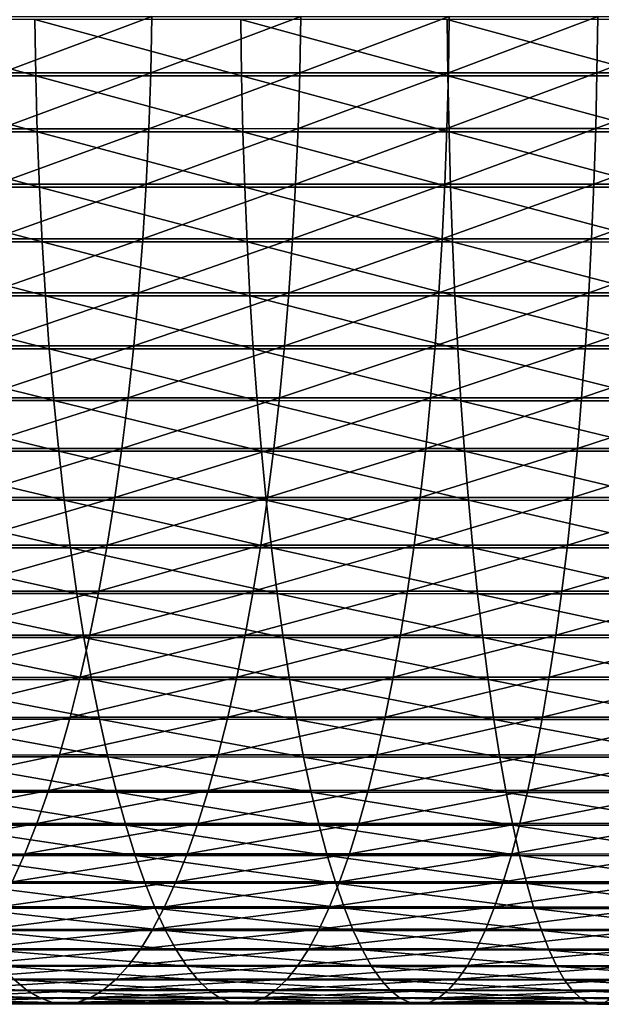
# Model space of a CAD drawing. Header units: metres. Extents: x -24 to 236, y -24 to 24.
# Tile 157 of 256: x 117.34 to 122.37, y -8.99 to -0.49. Entities that reach past the tile are written whole.
import ezdxf

# ---------------------------------------------------------------- set-up
doc = ezdxf.new("R2010")
doc.units = ezdxf.units.M
doc.layers.add('solid_10392024', color=7, linetype='CONTINUOUS')

msp = doc.modelspace()

# ---------------------------------------------------------------- linework, layer by layer
at = {"layer": 'solid_10392024'}
for points in [[(117.482147, -0.972536, 384.671295), (117.474258, -0.48674, 384.710083), (115.6996, -0.486745, 384.322876)], [(115.70858, -0.972547, 384.284332), (117.482147, -0.972536, 384.671295), (115.6996, -0.486745, 384.322876)], [(118.485222, -0.459554, 366.505859), (118.475563, -0.945518, 366.542725), (117.185913, -0.945672, 366.184906)], [(117.196587, -0.459629, 366.148315), (118.485222, -0.459554, 366.505859), (117.185913, -0.945672, 366.184906)], [(119.260689, -0.972602, 385.007751), (119.253891, -0.486773, 385.046753), (117.474258, -0.48674, 384.710083)], [(117.482147, -0.972536, 384.671295), (119.260689, -0.972602, 385.007751), (117.474258, -0.48674, 384.710083)], [(119.771423, -0.459512, 366.824646), (119.762787, -0.945432, 366.861786), (118.475563, -0.945518, 366.542725)], [(118.485222, -0.459554, 366.505859), (119.771423, -0.459512, 366.824646), (118.475563, -0.945518, 366.542725)], [(121.043549, -0.972735, 385.293396), (121.037865, -0.486839, 385.332581), (119.253891, -0.486773, 385.046753)], [(119.260689, -0.972602, 385.007751), (121.043549, -0.972735, 385.293396), (119.253891, -0.486773, 385.046753)], [(121.055412, -0.459507, 367.10498), (121.047813, -0.945421, 367.142334), (119.762787, -0.945432, 366.861786)], [(119.771423, -0.459512, 366.824646), (121.055412, -0.459507, 367.10498), (119.762787, -0.945432, 366.861786)], [(122.830086, -0.97292, 385.527863), (122.825523, -0.486932, 385.5672), (121.037865, -0.486839, 385.332581)], [(121.043549, -0.972735, 385.293396), (122.830086, -0.97292, 385.527863), (121.037865, -0.486839, 385.332581)], [(121.055412, -0.459507, 367.10498), (122.337402, -0.459538, 367.347107), (121.047813, -0.945421, 367.142334)], [(122.337402, -0.459538, 367.347107), (122.330856, -0.945485, 367.384674), (121.047813, -0.945421, 367.142334)], [(122.337402, -0.459538, 367.347107), (123.617622, -0.459601, 367.55127), (122.330856, -0.945485, 367.384674)], [(123.617622, -0.459601, 367.55127), (123.612152, -0.945614, 367.588989), (122.330856, -0.945485, 367.384674)], [(117.495277, -1.455474, 384.60672), (117.482147, -0.972536, 384.671295), (115.70858, -0.972547, 384.284332)], [(115.723503, -1.455491, 384.220154), (117.495277, -1.455474, 384.60672), (115.70858, -0.972547, 384.284332)], [(118.475563, -0.945518, 366.542725), (118.459229, -1.428703, 366.605042), (117.167885, -1.428936, 366.246765)], [(117.185913, -0.945672, 366.184906), (118.475563, -0.945518, 366.542725), (117.167885, -1.428936, 366.246765)], [(119.271996, -1.455572, 384.942841), (119.260689, -0.972602, 385.007751), (117.482147, -0.972536, 384.671295)], [(117.495277, -1.455474, 384.60672), (119.271996, -1.455572, 384.942841), (117.482147, -0.972536, 384.671295)], [(119.762787, -0.945432, 366.861786), (119.748192, -1.428573, 366.92453), (118.459229, -1.428703, 366.605042)], [(118.475563, -0.945518, 366.542725), (119.762787, -0.945432, 366.861786), (118.459229, -1.428703, 366.605042)], [(121.053009, -1.455772, 385.22818), (121.043549, -0.972735, 385.293396), (119.260689, -0.972602, 385.007751)], [(119.271996, -1.455572, 384.942841), (121.053009, -1.455772, 385.22818), (119.260689, -0.972602, 385.007751)], [(121.047813, -0.945421, 367.142334), (121.034973, -1.428556, 367.205475), (119.748192, -1.428573, 366.92453)], [(119.762787, -0.945432, 366.861786), (121.047813, -0.945421, 367.142334), (119.748192, -1.428573, 366.92453)], [(121.047813, -0.945421, 367.142334), (122.330856, -0.945485, 367.384674), (121.034973, -1.428556, 367.205475)], [(122.330856, -0.945485, 367.384674), (122.319809, -1.428653, 367.44812), (121.034973, -1.428556, 367.205475)], [(122.837677, -1.456048, 385.462402), (122.830086, -0.97292, 385.527863), (121.043549, -0.972735, 385.293396)], [(121.053009, -1.455772, 385.22818), (122.837677, -1.456048, 385.462402), (121.043549, -0.972735, 385.293396)], [(122.330856, -0.945485, 367.384674), (123.612152, -0.945614, 367.588989), (122.319809, -1.428653, 367.44812)], [(123.612152, -0.945614, 367.588989), (123.602905, -1.428849, 367.65274), (122.319809, -1.428653, 367.44812)], [(118.459229, -1.428703, 366.605042), (118.436287, -1.907689, 366.692596), (117.142555, -1.908001, 366.333649)], [(117.167885, -1.428936, 366.246765), (118.459229, -1.428703, 366.605042), (117.142555, -1.908001, 366.333649)], [(119.748192, -1.428573, 366.92453), (119.727676, -1.907515, 367.012665), (118.436287, -1.907689, 366.692596)], [(118.459229, -1.428703, 366.605042), (119.748192, -1.428573, 366.92453), (118.436287, -1.907689, 366.692596)], [(121.034973, -1.428556, 367.205475), (121.01693, -1.907493, 367.294159), (119.727676, -1.907515, 367.012665)], [(119.748192, -1.428573, 366.92453), (121.034973, -1.428556, 367.205475), (119.727676, -1.907515, 367.012665)], [(121.034973, -1.428556, 367.205475), (122.319809, -1.428653, 367.44812), (121.01693, -1.907493, 367.294159)], [(122.319809, -1.428653, 367.44812), (122.304268, -1.907622, 367.537292), (121.01693, -1.907493, 367.294159)], [(122.319809, -1.428653, 367.44812), (123.602905, -1.428849, 367.65274), (122.304268, -1.907622, 367.537292)], [(123.602905, -1.428849, 367.65274), (123.589905, -1.907883, 367.74234), (122.304268, -1.907622, 367.537292)], [(117.513611, -1.934134, 384.516602), (117.495277, -1.455474, 384.60672), (115.723503, -1.455491, 384.220154)], [(115.744347, -1.934157, 384.130585), (117.513611, -1.934134, 384.516602), (115.723503, -1.455491, 384.220154)], [(119.287781, -1.934264, 384.852264), (119.271996, -1.455572, 384.942841), (117.495277, -1.455474, 384.60672)], [(117.513611, -1.934134, 384.516602), (119.287781, -1.934264, 384.852264), (117.495277, -1.455474, 384.60672)], [(121.066216, -1.93453, 385.137177), (121.053009, -1.455772, 385.22818), (119.271996, -1.455572, 384.942841)], [(119.287781, -1.934264, 384.852264), (121.066216, -1.93453, 385.137177), (119.271996, -1.455572, 384.942841)], [(122.848282, -1.934897, 385.371033), (122.837677, -1.456048, 385.462402), (121.053009, -1.455772, 385.22818)], [(121.066216, -1.93453, 385.137177), (122.848282, -1.934897, 385.371033), (121.053009, -1.455772, 385.22818)], [(117.537086, -2.40711, 384.401184), (117.513611, -1.934134, 384.516602), (115.744347, -1.934157, 384.130585)], [(115.771042, -2.407138, 384.015869), (117.537086, -2.40711, 384.401184), (115.744347, -1.934157, 384.130585)], [(118.436287, -1.907689, 366.692596), (118.406792, -2.381069, 366.805145), (117.109985, -2.381457, 366.445374)], [(117.142555, -1.908001, 366.333649), (118.436287, -1.907689, 366.692596), (117.109985, -2.381457, 366.445374)], [(119.307991, -2.407272, 384.736206), (119.287781, -1.934264, 384.852264), (117.513611, -1.934134, 384.516602)], [(117.537086, -2.40711, 384.401184), (119.307991, -2.407272, 384.736206), (117.513611, -1.934134, 384.516602)], [(119.727676, -1.907515, 367.012665), (119.701309, -2.380852, 367.125977), (118.406792, -2.381069, 366.805145)], [(118.436287, -1.907689, 366.692596), (119.727676, -1.907515, 367.012665), (118.406792, -2.381069, 366.805145)], [(121.08313, -2.407602, 385.020599), (121.066216, -1.93453, 385.137177), (119.287781, -1.934264, 384.852264)], [(119.307991, -2.407272, 384.736206), (121.08313, -2.407602, 385.020599), (119.287781, -1.934264, 384.852264)], [(121.01693, -1.907493, 367.294159), (120.993744, -2.380824, 367.408173), (119.701309, -2.380852, 367.125977)], [(119.727676, -1.907515, 367.012665), (121.01693, -1.907493, 367.294159), (119.701309, -2.380852, 367.125977)], [(121.01693, -1.907493, 367.294159), (122.304268, -1.907622, 367.537292), (120.993744, -2.380824, 367.408173)], [(122.304268, -1.907622, 367.537292), (122.284302, -2.380984, 367.651917), (120.993744, -2.380824, 367.408173)], [(122.861855, -2.408059, 385.254028), (122.848282, -1.934897, 385.371033), (121.066216, -1.93453, 385.137177)], [(121.08313, -2.407602, 385.020599), (122.861855, -2.408059, 385.254028), (121.066216, -1.93453, 385.137177)], [(122.304268, -1.907622, 367.537292), (123.589905, -1.907883, 367.74234), (122.284302, -2.380984, 367.651917)], [(123.589905, -1.907883, 367.74234), (123.573196, -2.381311, 367.857483), (122.284302, -2.380984, 367.651917)], [(118.406792, -2.381069, 366.805145), (118.370834, -2.84745, 366.942352), (117.070282, -2.847914, 366.581543)], [(117.109985, -2.381457, 366.445374), (118.406792, -2.381069, 366.805145), (117.070282, -2.847914, 366.581543)], [(119.701309, -2.380852, 367.125977), (119.669159, -2.84719, 367.26413), (118.370834, -2.84745, 366.942352)], [(118.406792, -2.381069, 366.805145), (119.701309, -2.380852, 367.125977), (118.370834, -2.84745, 366.942352)], [(120.993744, -2.380824, 367.408173), (120.965469, -2.847157, 367.54715), (119.669159, -2.84719, 367.26413)], [(119.701309, -2.380852, 367.125977), (120.993744, -2.380824, 367.408173), (119.669159, -2.84719, 367.26413)], [(120.993744, -2.380824, 367.408173), (122.284302, -2.380984, 367.651917), (120.965469, -2.847157, 367.54715)], [(122.284302, -2.380984, 367.651917), (122.259956, -2.847349, 367.791656), (120.965469, -2.847157, 367.54715)], [(122.284302, -2.380984, 367.651917), (123.573196, -2.381311, 367.857483), (122.259956, -2.847349, 367.791656)], [(123.573196, -2.381311, 367.857483), (123.552834, -2.847739, 367.997864), (122.259956, -2.847349, 367.791656)], [(117.565643, -2.873011, 384.260834), (117.537086, -2.40711, 384.401184), (115.771042, -2.407138, 384.015869)], [(115.803513, -2.873044, 383.876343), (117.565643, -2.873011, 384.260834), (115.771042, -2.407138, 384.015869)], [(119.332581, -2.873204, 384.595093), (119.307991, -2.407272, 384.736206), (117.537086, -2.40711, 384.401184)], [(117.565643, -2.873011, 384.260834), (119.332581, -2.873204, 384.595093), (117.537086, -2.40711, 384.401184)], [(121.103699, -2.873599, 384.878815), (121.08313, -2.407602, 385.020599), (119.307991, -2.407272, 384.736206)], [(119.332581, -2.873204, 384.595093), (121.103699, -2.873599, 384.878815), (119.307991, -2.407272, 384.736206)], [(122.878365, -2.874144, 385.111694), (122.861855, -2.408059, 385.254028), (121.08313, -2.407602, 385.020599)], [(121.103699, -2.873599, 384.878815), (122.878365, -2.874144, 385.111694), (121.08313, -2.407602, 385.020599)], [(117.59919, -3.330468, 384.095886), (117.565643, -2.873011, 384.260834), (115.803513, -2.873044, 383.876343)], [(115.84166, -3.330507, 383.712433), (117.59919, -3.330468, 384.095886), (115.803513, -2.873044, 383.876343)], [(118.370834, -2.84745, 366.942352), (118.328514, -3.305463, 367.103821), (117.023567, -3.306002, 366.741821)], [(117.070282, -2.847914, 366.581543), (118.370834, -2.84745, 366.942352), (117.023567, -3.306002, 366.741821)], [(119.361465, -3.330693, 384.42926), (119.332581, -2.873204, 384.595093), (117.565643, -2.873011, 384.260834)], [(117.59919, -3.330468, 384.095886), (119.361465, -3.330693, 384.42926), (117.565643, -2.873011, 384.260834)], [(119.669159, -2.84719, 367.26413), (119.631325, -3.305161, 367.426697), (118.328514, -3.305463, 367.103821)], [(118.370834, -2.84745, 366.942352), (119.669159, -2.84719, 367.26413), (118.328514, -3.305463, 367.103821)], [(121.127869, -3.33115, 384.71225), (121.103699, -2.873599, 384.878815), (119.332581, -2.873204, 384.595093)], [(119.361465, -3.330693, 384.42926), (121.127869, -3.33115, 384.71225), (119.332581, -2.873204, 384.595093)], [(120.965469, -2.847157, 367.54715), (120.932198, -3.305122, 367.710724), (119.631325, -3.305161, 367.426697)], [(119.669159, -2.84719, 367.26413), (120.965469, -2.847157, 367.54715), (119.631325, -3.305161, 367.426697)], [(120.965469, -2.847157, 367.54715), (122.259956, -2.847349, 367.791656), (120.932198, -3.305122, 367.710724)], [(122.259956, -2.847349, 367.791656), (122.231308, -3.305345, 367.956085), (120.932198, -3.305122, 367.710724)], [(122.897766, -3.331781, 384.944489), (122.878365, -2.874144, 385.111694), (121.103699, -2.873599, 384.878815)], [(121.127869, -3.33115, 384.71225), (122.897766, -3.331781, 384.944489), (121.103699, -2.873599, 384.878815)], [(122.259956, -2.847349, 367.791656), (123.552834, -2.847739, 367.997864), (122.231308, -3.305345, 367.956085)], [(123.552834, -2.847739, 367.997864), (123.528862, -3.305799, 368.163055), (122.231308, -3.305345, 367.956085)], [(118.328514, -3.305463, 367.103821), (118.279968, -3.75376, 367.289063), (116.969963, -3.754372, 366.92569)], [(117.023567, -3.306002, 366.741821), (118.328514, -3.305463, 367.103821), (116.969963, -3.754372, 366.92569)], [(119.631325, -3.305161, 367.426697), (119.587929, -3.753417, 367.61322), (118.279968, -3.75376, 367.289063)], [(118.328514, -3.305463, 367.103821), (119.631325, -3.305161, 367.426697), (118.279968, -3.75376, 367.289063)], [(120.932198, -3.305122, 367.710724), (120.89402, -3.753374, 367.898376), (119.587929, -3.753417, 367.61322)], [(119.631325, -3.305161, 367.426697), (120.932198, -3.305122, 367.710724), (119.587929, -3.753417, 367.61322)], [(120.932198, -3.305122, 367.710724), (122.231308, -3.305345, 367.956085), (120.89402, -3.753374, 367.898376)], [(122.231308, -3.305345, 367.956085), (122.198441, -3.753627, 368.144775), (120.89402, -3.753374, 367.898376)], [(122.231308, -3.305345, 367.956085), (123.528862, -3.305799, 368.163055), (122.198441, -3.753627, 368.144775)], [(123.528862, -3.305799, 368.163055), (123.501366, -3.754142, 368.3526), (122.198441, -3.753627, 368.144775)], [(117.637634, -3.778137, 383.906891), (117.59919, -3.330468, 384.095886), (115.84166, -3.330507, 383.712433)], [(115.885368, -3.778181, 383.524567), (117.637634, -3.778137, 383.906891), (115.84166, -3.330507, 383.712433)], [(119.394569, -3.778392, 384.239258), (119.361465, -3.330693, 384.42926), (117.59919, -3.330468, 384.095886)], [(117.637634, -3.778137, 383.906891), (119.394569, -3.778392, 384.239258), (117.59919, -3.330468, 384.095886)], [(121.155563, -3.77891, 384.521362), (121.127869, -3.33115, 384.71225), (119.361465, -3.330693, 384.42926)], [(119.394569, -3.778392, 384.239258), (121.155563, -3.77891, 384.521362), (119.361465, -3.330693, 384.42926)], [(122.919998, -3.779627, 384.752869), (122.897766, -3.331781, 384.944489), (121.127869, -3.33115, 384.71225)], [(121.155563, -3.77891, 384.521362), (122.919998, -3.779627, 384.752869), (121.127869, -3.33115, 384.71225)], [(117.680862, -4.214702, 383.694397), (117.637634, -3.778137, 383.906891), (115.885368, -3.778181, 383.524567)], [(115.934517, -4.214751, 383.313354), (117.680862, -4.214702, 383.694397), (115.885368, -3.778181, 383.524567)], [(118.279968, -3.75376, 367.289063), (118.225327, -4.191026, 367.497559), (116.909637, -4.191709, 367.132629)], [(116.969963, -3.754372, 366.92569), (118.279968, -3.75376, 367.289063), (116.909637, -4.191709, 367.132629)], [(119.431786, -4.214986, 384.025635), (119.394569, -3.778392, 384.239258), (117.637634, -3.778137, 383.906891)], [(117.680862, -4.214702, 383.694397), (119.431786, -4.214986, 384.025635), (117.637634, -3.778137, 383.906891)], [(119.587929, -3.753417, 367.61322), (119.539078, -4.190643, 367.823151), (118.225327, -4.191026, 367.497559)], [(118.279968, -3.75376, 367.289063), (119.587929, -3.753417, 367.61322), (118.225327, -4.191026, 367.497559)], [(121.186699, -4.215564, 384.306732), (121.155563, -3.77891, 384.521362), (119.394569, -3.778392, 384.239258)], [(119.431786, -4.214986, 384.025635), (121.186699, -4.215564, 384.306732), (119.394569, -3.778392, 384.239258)], [(120.89402, -3.753374, 367.898376), (120.851059, -4.190594, 368.109589), (119.539078, -4.190643, 367.823151)], [(119.587929, -3.753417, 367.61322), (120.89402, -3.753374, 367.898376), (119.539078, -4.190643, 367.823151)], [(120.89402, -3.753374, 367.898376), (122.198441, -3.753627, 368.144775), (120.851059, -4.190594, 368.109589)], [(122.198441, -3.753627, 368.144775), (122.161453, -4.190876, 368.357086), (120.851059, -4.190594, 368.109589)], [(122.944992, -4.216363, 384.537415), (122.919998, -3.779627, 384.752869), (121.155563, -3.77891, 384.521362)], [(121.186699, -4.215564, 384.306732), (122.944992, -4.216363, 384.537415), (121.155563, -3.77891, 384.521362)], [(122.198441, -3.753627, 368.144775), (123.501366, -3.754142, 368.3526), (122.161453, -4.190876, 368.357086)], [(123.501366, -3.754142, 368.3526), (123.470421, -4.191452, 368.565918), (122.161453, -4.190876, 368.357086)], [(117.728745, -4.638879, 383.459015), (117.680862, -4.214702, 383.694397), (115.934517, -4.214751, 383.313354)], [(115.98896, -4.638934, 383.079407), (117.728745, -4.638879, 383.459015), (115.934517, -4.214751, 383.313354)], [(118.225327, -4.191026, 367.497559), (118.164757, -4.615973, 367.728699), (116.842758, -4.616726, 367.36203)], [(116.909637, -4.191709, 367.132629), (118.225327, -4.191026, 367.497559), (116.842758, -4.616726, 367.36203)], [(119.473015, -4.639192, 383.788971), (119.431786, -4.214986, 384.025635), (117.680862, -4.214702, 383.694397)], [(117.728745, -4.638879, 383.459015), (119.473015, -4.639192, 383.788971), (117.680862, -4.214702, 383.694397)], [(119.539078, -4.190643, 367.823151), (119.484932, -4.615551, 368.055847), (118.164757, -4.615973, 367.728699)], [(118.225327, -4.191026, 367.497559), (119.539078, -4.190643, 367.823151), (118.164757, -4.615973, 367.728699)], [(121.221191, -4.639829, 384.069), (121.186699, -4.215564, 384.306732), (119.431786, -4.214986, 384.025635)], [(119.473015, -4.639192, 383.788971), (121.221191, -4.639829, 384.069), (119.431786, -4.214986, 384.025635)], [(120.851059, -4.190594, 368.109589), (120.803436, -4.615498, 368.343689), (119.484932, -4.615551, 368.055847)], [(119.539078, -4.190643, 367.823151), (120.851059, -4.190594, 368.109589), (119.484932, -4.615551, 368.055847)], [(120.851059, -4.190594, 368.109589), (122.161453, -4.190876, 368.357086), (120.803436, -4.615498, 368.343689)], [(122.161453, -4.190876, 368.357086), (122.120445, -4.615808, 368.592468), (120.803436, -4.615498, 368.343689)], [(122.972679, -4.640708, 384.298767), (122.944992, -4.216363, 384.537415), (121.186699, -4.215564, 384.306732)], [(121.221191, -4.639829, 384.069), (122.972679, -4.640708, 384.298767), (121.186699, -4.215564, 384.306732)], [(122.161453, -4.190876, 368.357086), (123.470421, -4.191452, 368.565918), (122.120445, -4.615808, 368.592468)], [(123.470421, -4.191452, 368.565918), (123.436111, -4.616442, 368.802368), (122.120445, -4.615808, 368.592468)], [(117.781136, -5.049423, 383.201447), (117.728745, -4.638879, 383.459015), (115.98896, -4.638934, 383.079407)], [(116.048531, -5.049482, 382.823395), (117.781136, -5.049423, 383.201447), (115.98896, -4.638934, 383.079407)], [(118.164757, -4.615973, 367.728699), (118.098434, -5.027354, 367.98175), (116.769531, -5.028174, 367.61322)], [(116.842758, -4.616726, 367.36203), (118.164757, -4.615973, 367.728699), (116.769531, -5.028174, 367.61322)], [(119.518127, -5.049763, 383.530029), (119.473015, -4.639192, 383.788971), (117.728745, -4.638879, 383.459015)], [(117.781136, -5.049423, 383.201447), (119.518127, -5.049763, 383.530029), (117.728745, -4.638879, 383.459015)], [(119.484932, -4.615551, 368.055847), (119.425636, -5.026895, 368.310638), (118.098434, -5.027354, 367.98175)], [(118.164757, -4.615973, 367.728699), (119.484932, -4.615551, 368.055847), (118.098434, -5.027354, 367.98175)], [(120.803436, -4.615498, 368.343689), (120.751289, -5.026836, 368.600067), (119.425636, -5.026895, 368.310638)], [(119.484932, -4.615551, 368.055847), (120.803436, -4.615498, 368.343689), (119.425636, -5.026895, 368.310638)], [(121.258934, -5.050456, 383.808838), (121.221191, -4.639829, 384.069), (119.473015, -4.639192, 383.788971)], [(119.518127, -5.049763, 383.530029), (121.258934, -5.050456, 383.808838), (119.473015, -4.639192, 383.788971)], [(120.803436, -4.615498, 368.343689), (122.120445, -4.615808, 368.592468), (120.751289, -5.026836, 368.600067)], [(122.120445, -4.615808, 368.592468), (122.075546, -5.027175, 368.850189), (120.751289, -5.026836, 368.600067)], [(123.002975, -5.051414, 384.037598), (122.972679, -4.640708, 384.298767), (121.221191, -4.639829, 384.069)], [(121.258934, -5.050456, 383.808838), (123.002975, -5.051414, 384.037598), (121.221191, -4.639829, 384.069)], [(122.120445, -4.615808, 368.592468), (123.436111, -4.616442, 368.802368), (122.075546, -5.027175, 368.850189)], [(123.436111, -4.616442, 368.802368), (123.398544, -5.027865, 369.06131), (122.075546, -5.027175, 368.850189)], [(117.837891, -5.445127, 382.922424), (117.781136, -5.049423, 383.201447), (116.048531, -5.049482, 382.823395)], [(116.11306, -5.44519, 382.546082), (117.837891, -5.445127, 382.922424), (116.048531, -5.049482, 382.823395)], [(118.098434, -5.027354, 367.98175), (118.026558, -5.42396, 368.256042), (116.690178, -5.424844, 367.885437)], [(116.769531, -5.028174, 367.61322), (118.098434, -5.027354, 367.98175), (116.690178, -5.424844, 367.885437)], [(119.567001, -5.445493, 383.249512), (119.518127, -5.049763, 383.530029), (117.781136, -5.049423, 383.201447)], [(117.837891, -5.445127, 382.922424), (119.567001, -5.445493, 383.249512), (117.781136, -5.049423, 383.201447)], [(119.425636, -5.026895, 368.310638), (119.361382, -5.423464, 368.586792), (118.026558, -5.42396, 368.256042)], [(118.098434, -5.027354, 367.98175), (119.425636, -5.026895, 368.310638), (118.026558, -5.42396, 368.256042)], [(120.751289, -5.026836, 368.600067), (120.694778, -5.423401, 368.877899), (119.361382, -5.423464, 368.586792)], [(119.425636, -5.026895, 368.310638), (120.751289, -5.026836, 368.600067), (119.361382, -5.423464, 368.586792)], [(121.29982, -5.44624, 383.527039), (121.258934, -5.050456, 383.808838), (119.518127, -5.049763, 383.530029)], [(119.567001, -5.445493, 383.249512), (121.29982, -5.44624, 383.527039), (119.518127, -5.049763, 383.530029)], [(120.751289, -5.026836, 368.600067), (122.075546, -5.027175, 368.850189), (120.694778, -5.423401, 368.877899)], [(122.075546, -5.027175, 368.850189), (122.026886, -5.423767, 369.129517), (120.694778, -5.423401, 368.877899)], [(123.035797, -5.447273, 383.75473), (123.002975, -5.051414, 384.037598), (121.258934, -5.050456, 383.808838)], [(121.29982, -5.44624, 383.527039), (123.035797, -5.447273, 383.75473), (121.258934, -5.050456, 383.808838)], [(122.075546, -5.027175, 368.850189), (123.398544, -5.027865, 369.06131), (122.026886, -5.423767, 369.129517)], [(123.398544, -5.027865, 369.06131), (123.357834, -5.424511, 369.341919), (122.026886, -5.423767, 369.129517)], [(118.026558, -5.42396, 368.256042), (117.949333, -5.804624, 368.55072), (116.604912, -5.805571, 368.177917)], [(116.690178, -5.424844, 367.885437), (118.026558, -5.42396, 368.256042), (116.604912, -5.805571, 368.177917)], [(119.361382, -5.423464, 368.586792), (119.292343, -5.804094, 368.883484), (117.949333, -5.804624, 368.55072)], [(118.026558, -5.42396, 368.256042), (119.361382, -5.423464, 368.586792), (117.949333, -5.804624, 368.55072)], [(120.694778, -5.423401, 368.877899), (120.634056, -5.804026, 369.176392), (119.292343, -5.804094, 368.883484)], [(119.361382, -5.423464, 368.586792), (120.694778, -5.423401, 368.877899), (119.292343, -5.804094, 368.883484)], [(120.694778, -5.423401, 368.877899), (122.026886, -5.423767, 369.129517), (120.634056, -5.804026, 369.176392)], [(122.026886, -5.423767, 369.129517), (121.974602, -5.804417, 369.429626), (120.634056, -5.804026, 369.176392)], [(122.026886, -5.423767, 369.129517), (123.357834, -5.424511, 369.341919), (121.974602, -5.804417, 369.429626)], [(123.357834, -5.424511, 369.341919), (123.314095, -5.805213, 369.643402), (121.974602, -5.804417, 369.429626)], [(117.898842, -5.824826, 382.622803), (117.837891, -5.445127, 382.922424), (116.11306, -5.44519, 382.546082)], [(116.182358, -5.824894, 382.248291), (117.898842, -5.824826, 382.622803), (116.11306, -5.44519, 382.546082)], [(119.619476, -5.825219, 382.948273), (119.567001, -5.445493, 383.249512), (117.837891, -5.445127, 382.922424)], [(117.898842, -5.824826, 382.622803), (119.619476, -5.825219, 382.948273), (117.837891, -5.445127, 382.922424)], [(121.343727, -5.826018, 383.224426), (121.29982, -5.44624, 383.527039), (119.567001, -5.445493, 383.249512)], [(119.619476, -5.825219, 382.948273), (121.343727, -5.826018, 383.224426), (119.567001, -5.445493, 383.249512)], [(123.071037, -5.827123, 383.450958), (123.035797, -5.447273, 383.75473), (121.29982, -5.44624, 383.527039)], [(121.343727, -5.826018, 383.224426), (123.071037, -5.827123, 383.450958), (121.29982, -5.44624, 383.527039)], [(117.963806, -6.187407, 382.303436), (117.898842, -5.824826, 382.622803), (116.182358, -5.824894, 382.248291)], [(116.256226, -6.187479, 381.930847), (117.963806, -6.187407, 382.303436), (116.182358, -5.824894, 382.248291)], [(117.949333, -5.804624, 368.55072), (117.866989, -6.168228, 368.864929), (116.514, -6.169234, 368.489777)], [(116.604912, -5.805571, 368.177917), (117.949333, -5.804624, 368.55072), (116.514, -6.169234, 368.489777)], [(119.292343, -5.804094, 368.883484), (119.218727, -6.167665, 369.199829), (117.866989, -6.168228, 368.864929)], [(117.949333, -5.804624, 368.55072), (119.292343, -5.804094, 368.883484), (117.866989, -6.168228, 368.864929)], [(119.675415, -6.187823, 382.627197), (119.619476, -5.825219, 382.948273), (117.898842, -5.824826, 382.622803)], [(117.963806, -6.187407, 382.303436), (119.675415, -6.187823, 382.627197), (117.898842, -5.824826, 382.622803)], [(120.634056, -5.804026, 369.176392), (120.569313, -6.167593, 369.494659), (119.218727, -6.167665, 369.199829)], [(119.292343, -5.804094, 368.883484), (120.634056, -5.804026, 369.176392), (119.218727, -6.167665, 369.199829)], [(121.390518, -6.188673, 382.901855), (121.343727, -5.826018, 383.224426), (119.619476, -5.825219, 382.948273)], [(119.675415, -6.187823, 382.627197), (121.390518, -6.188673, 382.901855), (119.619476, -5.825219, 382.948273)], [(120.634056, -5.804026, 369.176392), (121.974602, -5.804417, 369.429626), (120.569313, -6.167593, 369.494659)], [(121.974602, -5.804417, 369.429626), (121.918854, -6.168008, 369.749603), (120.569313, -6.167593, 369.494659)], [(123.108604, -6.189846, 383.127167), (123.071037, -5.827123, 383.450958), (121.343727, -5.826018, 383.224426)], [(121.390518, -6.188673, 382.901855), (123.108604, -6.189846, 383.127167), (121.343727, -5.826018, 383.224426)], [(121.974602, -5.804417, 369.429626), (123.314095, -5.805213, 369.643402), (121.918854, -6.168008, 369.749603)], [(123.314095, -5.805213, 369.643402), (123.267456, -6.168855, 369.964844), (121.918854, -6.168008, 369.749603)], [(118.032585, -6.531802, 381.965302), (117.963806, -6.187407, 382.303436), (116.256226, -6.187479, 381.930847)], [(116.334435, -6.531878, 381.594757), (118.032585, -6.531802, 381.965302), (116.256226, -6.187479, 381.930847)], [(117.866989, -6.168228, 368.864929), (117.77977, -6.513704, 369.197723), (116.417702, -6.514766, 368.820099)], [(116.514, -6.169234, 368.489777), (117.866989, -6.168228, 368.864929), (116.417702, -6.514766, 368.820099)], [(119.218727, -6.167665, 369.199829), (119.140755, -6.513109, 369.534912), (117.77977, -6.513704, 369.197723)], [(117.866989, -6.168228, 368.864929), (119.218727, -6.167665, 369.199829), (117.77977, -6.513704, 369.197723)], [(119.734642, -6.532242, 382.287231), (119.675415, -6.187823, 382.627197), (117.963806, -6.187407, 382.303436)], [(118.032585, -6.531802, 381.965302), (119.734642, -6.532242, 382.287231), (117.963806, -6.187407, 382.303436)], [(120.569313, -6.167593, 369.494659), (120.50074, -6.513033, 369.831787), (119.140755, -6.513109, 369.534912)], [(119.218727, -6.167665, 369.199829), (120.569313, -6.167593, 369.494659), (119.140755, -6.513109, 369.534912)], [(121.440071, -6.533138, 382.560303), (121.390518, -6.188673, 382.901855), (119.675415, -6.187823, 382.627197)], [(119.734642, -6.532242, 382.287231), (121.440071, -6.533138, 382.560303), (119.675415, -6.187823, 382.627197)], [(120.569313, -6.167593, 369.494659), (121.918854, -6.168008, 369.749603), (120.50074, -6.513033, 369.831787)], [(121.918854, -6.168008, 369.749603), (121.85981, -6.513472, 370.088562), (120.50074, -6.513033, 369.831787)], [(123.148376, -6.534378, 382.784302), (123.108604, -6.189846, 383.127167), (121.390518, -6.188673, 382.901855)], [(121.440071, -6.533138, 382.560303), (123.148376, -6.534378, 382.784302), (121.390518, -6.188673, 382.901855)], [(121.918854, -6.168008, 369.749603), (123.267456, -6.168855, 369.964844), (121.85981, -6.513472, 370.088562)], [(123.267456, -6.168855, 369.964844), (123.218056, -6.514366, 370.305359), (121.85981, -6.513472, 370.088562)], [(117.77977, -6.513704, 369.197723), (117.687935, -6.840035, 369.548157), (116.316299, -6.841151, 369.167938)], [(116.417702, -6.514766, 368.820099), (117.77977, -6.513704, 369.197723), (116.316299, -6.841151, 369.167938)], [(118.104996, -6.857, 381.609344), (118.032585, -6.531802, 381.965302), (116.334435, -6.531878, 381.594757)], [(116.416763, -6.85708, 381.240967), (118.104996, -6.857, 381.609344), (116.334435, -6.531878, 381.594757)], [(119.140755, -6.513109, 369.534912), (119.058647, -6.839411, 369.887726), (117.687935, -6.840035, 369.548157)], [(117.77977, -6.513704, 369.197723), (119.140755, -6.513109, 369.534912), (117.687935, -6.840035, 369.548157)], [(119.796982, -6.857462, 381.929352), (119.734642, -6.532242, 382.287231), (118.032585, -6.531802, 381.965302)], [(118.104996, -6.857, 381.609344), (119.796982, -6.857462, 381.929352), (118.032585, -6.531802, 381.965302)], [(120.50074, -6.513033, 369.831787), (120.428528, -6.839331, 370.186768), (119.058647, -6.839411, 369.887726)], [(119.140755, -6.513109, 369.534912), (120.50074, -6.513033, 369.831787), (119.058647, -6.839411, 369.887726)], [(121.492233, -6.858403, 382.200806), (121.440071, -6.533138, 382.560303), (119.734642, -6.532242, 382.287231)], [(119.796982, -6.857462, 381.929352), (121.492233, -6.858403, 382.200806), (119.734642, -6.532242, 382.287231)], [(120.50074, -6.513033, 369.831787), (121.85981, -6.513472, 370.088562), (120.428528, -6.839331, 370.186768)], [(121.85981, -6.513472, 370.088562), (121.79763, -6.839791, 370.445435), (120.428528, -6.839331, 370.186768)], [(123.190247, -6.859704, 382.423401), (123.148376, -6.534378, 382.784302), (121.440071, -6.533138, 382.560303)], [(121.492233, -6.858403, 382.200806), (123.190247, -6.859704, 382.423401), (121.440071, -6.533138, 382.560303)], [(121.85981, -6.513472, 370.088562), (123.218056, -6.514366, 370.305359), (121.79763, -6.839791, 370.445435)], [(123.218056, -6.514366, 370.305359), (123.166039, -6.84073, 370.66391), (121.79763, -6.839791, 370.445435)], [(117.687935, -6.840035, 369.548157), (117.591743, -7.146264, 369.915222), (116.210098, -7.147429, 369.532227)], [(116.316299, -6.841151, 369.167938), (117.687935, -6.840035, 369.548157), (116.210098, -7.147429, 369.532227)], [(118.180809, -7.162045, 381.236633), (118.104996, -6.857, 381.609344), (116.416763, -6.85708, 381.240967)], [(116.502968, -7.162129, 380.870514), (118.180809, -7.162045, 381.236633), (116.416763, -6.85708, 381.240967)], [(119.058647, -6.839411, 369.887726), (118.972656, -7.145611, 370.257294), (117.591743, -7.146264, 369.915222)], [(117.687935, -6.840035, 369.548157), (119.058647, -6.839411, 369.887726), (117.591743, -7.146264, 369.915222)], [(119.862267, -7.162528, 381.554657), (119.796982, -6.857462, 381.929352), (118.104996, -6.857, 381.609344)], [(118.180809, -7.162045, 381.236633), (119.862267, -7.162528, 381.554657), (118.104996, -6.857, 381.609344)], [(120.428528, -6.839331, 370.186768), (120.352898, -7.145528, 370.558594), (118.972656, -7.145611, 370.257294)], [(119.058647, -6.839411, 369.887726), (120.428528, -6.839331, 370.186768), (118.972656, -7.145611, 370.257294)], [(121.546852, -7.163511, 381.824341), (121.492233, -6.858403, 382.200806), (119.796982, -6.857462, 381.929352)], [(119.862267, -7.162528, 381.554657), (121.546852, -7.163511, 381.824341), (119.796982, -6.857462, 381.929352)], [(120.428528, -6.839331, 370.186768), (121.79763, -6.839791, 370.445435), (120.352898, -7.145528, 370.558594)], [(121.79763, -6.839791, 370.445435), (121.732513, -7.146009, 370.819244), (120.352898, -7.145528, 370.558594)], [(123.234085, -7.164869, 382.045532), (123.190247, -6.859704, 382.423401), (121.492233, -6.858403, 382.200806)], [(121.546852, -7.163511, 381.824341), (123.234085, -7.164869, 382.045532), (121.492233, -6.858403, 382.200806)], [(121.79763, -6.839791, 370.445435), (123.166039, -6.84073, 370.66391), (121.732513, -7.146009, 370.819244)], [(123.166039, -6.84073, 370.66391), (123.111557, -7.14699, 371.039429), (121.732513, -7.146009, 370.819244)], [(118.972656, -7.145611, 370.257294), (118.883026, -7.43081, 370.642456), (117.491486, -7.431489, 370.297791)], [(117.591743, -7.146264, 369.915222), (118.972656, -7.145611, 370.257294), (117.491486, -7.431489, 370.297791)], [(120.352898, -7.145528, 370.558594), (120.274063, -7.430724, 370.946106), (118.883026, -7.43081, 370.642456)], [(118.972656, -7.145611, 370.257294), (120.352898, -7.145528, 370.558594), (118.883026, -7.43081, 370.642456)], [(120.352898, -7.145528, 370.558594), (121.732513, -7.146009, 370.819244), (120.274063, -7.430724, 370.946106)], [(117.591743, -7.146264, 369.915222), (117.491486, -7.431489, 370.297791), (116.099403, -7.432701, 369.911957)], [(116.210098, -7.147429, 369.532227), (117.591743, -7.146264, 369.915222), (116.099403, -7.432701, 369.911957)], [(118.259811, -7.446041, 380.848267), (118.180809, -7.162045, 381.236633), (116.502968, -7.162129, 380.870514)], [(116.592796, -7.446128, 380.484497), (118.259811, -7.446041, 380.848267), (116.502968, -7.162129, 380.870514)], [(119.93029, -7.446542, 381.164185), (119.862267, -7.162528, 381.554657), (118.180809, -7.162045, 381.236633)], [(118.259811, -7.446041, 380.848267), (119.93029, -7.446542, 381.164185), (118.180809, -7.162045, 381.236633)], [(121.60376, -7.447565, 381.432098), (121.546852, -7.163511, 381.824341), (119.862267, -7.162528, 381.554657)], [(119.93029, -7.446542, 381.164185), (121.60376, -7.447565, 381.432098), (119.862267, -7.162528, 381.554657)], [(121.732513, -7.146009, 370.819244), (121.664635, -7.431224, 371.208862), (120.274063, -7.430724, 370.946106)], [(123.27977, -7.448977, 381.651764), (123.234085, -7.164869, 382.045532), (121.546852, -7.163511, 381.824341)], [(121.60376, -7.447565, 381.432098), (123.27977, -7.448977, 381.651764), (121.546852, -7.163511, 381.824341)], [(121.732513, -7.146009, 370.819244), (123.111557, -7.14699, 371.039429), (121.664635, -7.431224, 371.208862)], [(123.111557, -7.14699, 371.039429), (123.054771, -7.432244, 371.430847), (121.664635, -7.431224, 371.208862)], [(117.491486, -7.431489, 370.297791), (117.387451, -7.694872, 370.694733), (115.98455, -7.696127, 370.305939)], [(116.099403, -7.432701, 369.911957), (117.491486, -7.431489, 370.297791), (115.98455, -7.696127, 370.305939)], [(118.341766, -7.708152, 380.445374), (118.259811, -7.446041, 380.848267), (116.592796, -7.446128, 380.484497)], [(116.685974, -7.708242, 380.084045), (118.341766, -7.708152, 380.445374), (116.592796, -7.446128, 380.484497)], [(118.883026, -7.43081, 370.642456), (118.790024, -7.69417, 371.042114), (117.387451, -7.694872, 370.694733)], [(117.491486, -7.431489, 370.297791), (118.883026, -7.43081, 370.642456), (117.387451, -7.694872, 370.694733)], [(120.000854, -7.708672, 380.759125), (119.93029, -7.446542, 381.164185), (118.259811, -7.446041, 380.848267)], [(118.341766, -7.708152, 380.445374), (120.000854, -7.708672, 380.759125), (118.259811, -7.446041, 380.848267)], [(120.274063, -7.430724, 370.946106), (120.192268, -7.69408, 371.348206), (118.790024, -7.69417, 371.042114)], [(118.883026, -7.43081, 370.642456), (120.274063, -7.430724, 370.946106), (118.790024, -7.69417, 371.042114)], [(121.662796, -7.709729, 381.025177), (121.60376, -7.447565, 381.432098), (119.93029, -7.446542, 381.164185)], [(120.000854, -7.708672, 380.759125), (121.662796, -7.709729, 381.025177), (119.93029, -7.446542, 381.164185)], [(120.274063, -7.430724, 370.946106), (121.664635, -7.431224, 371.208862), (120.192268, -7.69408, 371.348206)], [(121.664635, -7.431224, 371.208862), (121.594208, -7.694598, 371.613129), (120.192268, -7.69408, 371.348206)], [(121.664635, -7.431224, 371.208862), (123.054771, -7.432244, 371.430847), (121.594208, -7.694598, 371.613129)], [(123.054771, -7.432244, 371.430847), (122.995842, -7.695654, 371.836975), (121.594208, -7.694598, 371.613129)], [(123.327156, -7.711192, 381.243286), (123.27977, -7.448977, 381.651764), (121.60376, -7.447565, 381.432098)], [(121.662796, -7.709729, 381.025177), (123.327156, -7.711192, 381.243286), (121.60376, -7.447565, 381.432098)], [(117.387451, -7.694872, 370.694733), (117.279953, -7.935641, 371.104919), (115.86586, -7.936935, 370.713074)], [(115.98455, -7.696127, 370.305939), (117.387451, -7.694872, 370.694733), (115.86586, -7.936935, 370.713074)], [(118.426437, -7.947609, 380.029144), (118.341766, -7.708152, 380.445374), (116.685974, -7.708242, 380.084045)], [(116.782242, -7.947702, 379.670349), (118.426437, -7.947609, 380.029144), (116.685974, -7.708242, 380.084045)], [(118.790024, -7.69417, 371.042114), (118.693924, -7.934916, 371.455109), (117.279953, -7.935641, 371.104919)], [(117.387451, -7.694872, 370.694733), (118.790024, -7.69417, 371.042114), (117.279953, -7.935641, 371.104919)], [(120.073753, -7.948144, 380.340668), (120.000854, -7.708672, 380.759125), (118.341766, -7.708152, 380.445374)], [(118.426437, -7.947609, 380.029144), (120.073753, -7.948144, 380.340668), (118.341766, -7.708152, 380.445374)], [(120.192268, -7.69408, 371.348206), (120.10775, -7.934824, 371.763733), (118.693924, -7.934916, 371.455109)], [(118.790024, -7.69417, 371.042114), (120.192268, -7.69408, 371.348206), (118.693924, -7.934916, 371.455109)], [(121.723785, -7.949235, 380.604767), (121.662796, -7.709729, 381.025177), (120.000854, -7.708672, 380.759125)], [(120.073753, -7.948144, 380.340668), (121.723785, -7.949235, 380.604767), (120.000854, -7.708672, 380.759125)], [(120.192268, -7.69408, 371.348206), (121.594208, -7.694598, 371.613129), (120.10775, -7.934824, 371.763733)], [(121.594208, -7.694598, 371.613129), (121.521431, -7.935358, 372.030884), (120.10775, -7.934824, 371.763733)], [(121.594208, -7.694598, 371.613129), (122.995842, -7.695654, 371.836975), (121.521431, -7.935358, 372.030884)], [(122.995842, -7.695654, 371.836975), (122.934959, -7.936447, 372.256653), (121.521431, -7.935358, 372.030884)], [(123.376114, -7.950743, 380.821259), (123.327156, -7.711192, 381.243286), (121.662796, -7.709729, 381.025177)], [(121.723785, -7.949235, 380.604767), (123.376114, -7.950743, 380.821259), (121.662796, -7.709729, 381.025177)], [(118.513565, -8.163708, 379.6008), (118.426437, -7.947609, 380.029144), (116.782242, -7.947702, 379.670349)], [(116.88131, -8.163803, 379.244598), (118.513565, -8.163708, 379.6008), (116.782242, -7.947702, 379.670349)], [(118.693924, -7.934916, 371.455109), (118.595001, -8.152342, 371.880219), (117.169304, -8.153086, 371.527161)], [(117.279953, -7.935641, 371.104919), (118.693924, -7.934916, 371.455109), (117.169304, -8.153086, 371.527161)], [(120.148781, -8.164257, 379.910034), (120.073753, -7.948144, 380.340668), (118.426437, -7.947609, 380.029144)], [(118.513565, -8.163708, 379.6008), (120.148781, -8.164257, 379.910034), (118.426437, -7.947609, 380.029144)], [(120.10775, -7.934824, 371.763733), (120.020752, -8.152246, 372.191437), (118.595001, -8.152342, 371.880219)], [(118.693924, -7.934916, 371.455109), (120.10775, -7.934824, 371.763733), (118.595001, -8.152342, 371.880219)], [(120.10775, -7.934824, 371.763733), (121.521431, -7.935358, 372.030884), (120.020752, -8.152246, 372.191437)], [(121.521431, -7.935358, 372.030884), (121.446518, -8.152795, 372.460876), (120.020752, -8.152246, 372.191437)], [(121.786552, -8.165378, 380.17215), (121.723785, -7.949235, 380.604767), (120.073753, -7.948144, 380.340668)], [(120.148781, -8.164257, 379.910034), (121.786552, -8.165378, 380.17215), (120.073753, -7.948144, 380.340668)], [(121.521431, -7.935358, 372.030884), (122.934959, -7.936447, 372.256653), (121.446518, -8.152795, 372.460876)], [(122.934959, -7.936447, 372.256653), (122.872284, -8.153914, 372.688629), (121.446518, -8.152795, 372.460876)], [(123.426498, -8.166926, 380.386993), (123.376114, -7.950743, 380.821259), (121.723785, -7.949235, 380.604767)], [(121.786552, -8.165378, 380.17215), (123.426498, -8.166926, 380.386993), (121.723785, -7.949235, 380.604767)], [(118.602905, -8.355813, 379.161591), (118.513565, -8.163708, 379.6008), (116.88131, -8.163803, 379.244598)], [(116.982895, -8.35591, 378.808075), (118.602905, -8.355813, 379.161591), (116.88131, -8.163803, 379.244598)], [(118.595001, -8.152342, 371.880219), (118.493553, -8.345806, 372.316162), (117.055832, -8.346568, 371.960144)], [(117.169304, -8.153086, 371.527161), (118.595001, -8.152342, 371.880219), (117.055832, -8.346568, 371.960144)], [(120.020752, -8.152246, 372.191437), (119.931526, -8.345709, 372.630035), (118.493553, -8.345806, 372.316162)], [(118.595001, -8.152342, 371.880219), (120.020752, -8.152246, 372.191437), (118.493553, -8.345806, 372.316162)], [(120.2257, -8.356376, 379.468475), (120.148781, -8.164257, 379.910034), (118.513565, -8.163708, 379.6008)], [(118.602905, -8.355813, 379.161591), (120.2257, -8.356376, 379.468475), (118.513565, -8.163708, 379.6008)], [(120.020752, -8.152246, 372.191437), (121.446518, -8.152795, 372.460876), (119.931526, -8.345709, 372.630035)], [(121.446518, -8.152795, 372.460876), (121.369698, -8.346272, 372.901825), (119.931526, -8.345709, 372.630035)], [(121.850914, -8.357522, 379.728577), (121.786552, -8.165378, 380.17215), (120.148781, -8.164257, 379.910034)], [(120.2257, -8.356376, 379.468475), (121.850914, -8.357522, 379.728577), (120.148781, -8.164257, 379.910034)], [(121.446518, -8.152795, 372.460876), (122.872284, -8.153914, 372.688629), (121.369698, -8.346272, 372.901825)], [(122.872284, -8.153914, 372.688629), (122.808014, -8.347417, 373.131622), (121.369698, -8.346272, 372.901825)], [(123.478157, -8.359107, 379.941711), (123.426498, -8.166926, 380.386993), (121.786552, -8.165378, 380.17215)], [(121.850914, -8.357522, 379.728577), (123.478157, -8.359107, 379.941711), (121.786552, -8.165378, 380.17215)], [(118.493553, -8.345806, 372.316162), (118.389877, -8.514743, 372.761688), (116.939865, -8.51552, 372.402649)], [(117.055832, -8.346568, 371.960144), (118.493553, -8.345806, 372.316162), (116.939865, -8.51552, 372.402649)], [(118.694191, -8.523359, 378.71286), (118.602905, -8.355813, 379.161591), (116.982895, -8.35591, 378.808075)], [(117.086685, -8.523459, 378.362061), (118.694191, -8.523359, 378.71286), (116.982895, -8.35591, 378.808075)], [(119.931526, -8.345709, 372.630035), (119.840347, -8.514644, 373.078278), (118.389877, -8.514743, 372.761688)], [(118.493553, -8.345806, 372.316162), (119.931526, -8.345709, 372.630035), (118.389877, -8.514743, 372.761688)], [(120.304298, -8.523933, 379.017303), (120.2257, -8.356376, 379.468475), (118.602905, -8.355813, 379.161591)], [(118.694191, -8.523359, 378.71286), (120.304298, -8.523933, 379.017303), (118.602905, -8.355813, 379.161591)], [(119.931526, -8.345709, 372.630035), (121.369698, -8.346272, 372.901825), (119.840347, -8.514644, 373.078278)], [(121.369698, -8.346272, 372.901825), (121.291183, -8.515217, 373.352509), (119.840347, -8.514644, 373.078278)], [(121.916672, -8.525104, 379.27533), (121.850914, -8.357522, 379.728577), (120.2257, -8.356376, 379.468475)], [(120.304298, -8.523933, 379.017303), (121.916672, -8.525104, 379.27533), (120.2257, -8.356376, 379.468475)], [(121.369698, -8.346272, 372.901825), (122.808014, -8.347417, 373.131622), (121.291183, -8.515217, 373.352509)], [(122.808014, -8.347417, 373.131622), (122.742325, -8.516386, 373.584351), (121.291183, -8.515217, 373.352509)], [(123.530937, -8.52672, 379.486725), (123.478157, -8.359107, 379.941711), (121.850914, -8.357522, 379.728577)], [(121.916672, -8.525104, 379.27533), (123.530937, -8.52672, 379.486725), (121.850914, -8.357522, 379.728577)], [(118.389877, -8.514743, 372.761688), (118.284279, -8.658654, 373.215485), (116.821747, -8.659445, 372.853394)], [(116.939865, -8.51552, 372.402649), (118.389877, -8.514743, 372.761688), (116.821747, -8.659445, 372.853394)], [(118.787148, -8.665856, 378.255859), (118.694191, -8.523359, 378.71286), (117.086685, -8.523459, 378.362061)], [(117.192383, -8.665957, 377.907837), (118.787148, -8.665856, 378.255859), (117.086685, -8.523459, 378.362061)], [(119.840347, -8.514644, 373.078278), (119.747475, -8.658553, 373.534851), (118.284279, -8.658654, 373.215485)], [(118.389877, -8.514743, 372.761688), (119.840347, -8.514644, 373.078278), (118.284279, -8.658654, 373.215485)], [(120.384346, -8.66644, 378.557861), (120.304298, -8.523933, 379.017303), (118.694191, -8.523359, 378.71286)], [(118.787148, -8.665856, 378.255859), (120.384346, -8.66644, 378.557861), (118.694191, -8.523359, 378.71286)], [(119.840347, -8.514644, 373.078278), (121.291183, -8.515217, 373.352509), (119.747475, -8.658553, 373.534851)], [(121.291183, -8.515217, 373.352509), (121.21122, -8.659137, 373.811523), (119.747475, -8.658553, 373.534851)], [(121.983635, -8.667629, 378.813751), (121.916672, -8.525104, 379.27533), (120.304298, -8.523933, 379.017303)], [(120.384346, -8.66644, 378.557861), (121.983635, -8.667629, 378.813751), (120.304298, -8.523933, 379.017303)], [(121.291183, -8.515217, 373.352509), (122.742325, -8.516386, 373.584351), (121.21122, -8.659137, 373.811523)], [(122.742325, -8.516386, 373.584351), (122.675423, -8.660325, 374.045502), (121.21122, -8.659137, 373.811523)], [(123.584694, -8.669273, 379.023376), (123.530937, -8.52672, 379.486725), (121.916672, -8.525104, 379.27533)], [(121.983635, -8.667629, 378.813751), (123.584694, -8.669273, 379.023376), (121.916672, -8.525104, 379.27533)], [(118.284279, -8.658654, 373.215485), (118.177071, -8.777118, 373.676239), (116.70182, -8.777919, 373.311005)], [(116.821747, -8.659445, 372.853394), (118.284279, -8.658654, 373.215485), (116.70182, -8.777919, 373.311005)], [(118.881508, -8.782884, 377.791962), (118.787148, -8.665856, 378.255859), (117.192383, -8.665957, 377.907837)], [(117.299675, -8.782986, 377.446747), (118.881508, -8.782884, 377.791962), (117.192383, -8.665957, 377.907837)], [(119.747475, -8.658553, 373.534851), (119.653183, -8.777015, 373.998413), (118.177071, -8.777118, 373.676239)], [(118.284279, -8.658654, 373.215485), (119.747475, -8.658553, 373.534851), (118.177071, -8.777118, 373.676239)], [(120.465591, -8.783475, 378.091492), (120.384346, -8.66644, 378.557861), (118.787148, -8.665856, 378.255859)], [(118.881508, -8.782884, 377.791962), (120.465591, -8.783475, 378.091492), (118.787148, -8.665856, 378.255859)], [(119.747475, -8.658553, 373.534851), (121.21122, -8.659137, 373.811523), (119.653183, -8.777015, 373.998413)], [(121.21122, -8.659137, 373.811523), (121.130028, -8.777606, 374.277557), (119.653183, -8.777015, 373.998413)], [(122.051613, -8.78468, 378.345215), (121.983635, -8.667629, 378.813751), (120.384346, -8.66644, 378.557861)], [(120.465591, -8.783475, 378.091492), (122.051613, -8.78468, 378.345215), (120.384346, -8.66644, 378.557861)], [(121.21122, -8.659137, 373.811523), (122.675423, -8.660325, 374.045502), (121.130028, -8.777606, 374.277557)], [(122.675423, -8.660325, 374.045502), (122.607498, -8.778811, 374.513672), (121.130028, -8.777606, 374.277557)], [(123.639259, -8.786346, 378.55304), (123.584694, -8.669273, 379.023376), (121.983635, -8.667629, 378.813751)], [(122.051613, -8.78468, 378.345215), (123.639259, -8.786346, 378.55304), (121.983635, -8.667629, 378.813751)], [(117.408249, -8.874201, 376.980164), (117.299675, -8.782986, 377.446747), (115.720383, -8.783788, 377.055969)], [(115.841827, -8.875011, 376.59256), (117.408249, -8.874201, 376.980164), (115.720383, -8.783788, 377.055969)], [(118.177071, -8.777118, 373.676239), (118.068558, -8.869784, 374.142548), (116.580444, -8.870594, 373.774139)], [(116.70182, -8.777919, 373.311005), (118.177071, -8.777118, 373.676239), (116.580444, -8.870594, 373.774139)], [(118.976997, -8.874097, 377.32254), (118.881508, -8.782884, 377.791962), (117.299675, -8.782986, 377.446747)], [(117.408249, -8.874201, 376.980164), (118.976997, -8.874097, 377.32254), (117.299675, -8.782986, 377.446747)], [(119.653183, -8.777015, 373.998413), (119.557747, -8.869681, 374.46756), (118.068558, -8.869784, 374.142548)], [(118.177071, -8.777118, 373.676239), (119.653183, -8.777015, 373.998413), (118.068558, -8.869784, 374.142548)], [(120.547813, -8.874695, 377.619537), (120.465591, -8.783475, 378.091492), (118.881508, -8.782884, 377.791962)], [(118.976997, -8.874097, 377.32254), (120.547813, -8.874695, 377.619537), (118.881508, -8.782884, 377.791962)], [(119.653183, -8.777015, 373.998413), (121.130028, -8.777606, 374.277557), (119.557747, -8.869681, 374.46756)], [(121.130028, -8.777606, 374.277557), (121.047859, -8.870278, 374.749237), (119.557747, -8.869681, 374.46756)], [(122.120399, -8.875913, 377.871094), (122.051613, -8.78468, 378.345215), (120.465591, -8.783475, 378.091492)], [(120.547813, -8.874695, 377.619537), (122.120399, -8.875913, 377.871094), (120.465591, -8.783475, 378.091492)], [(121.130028, -8.777606, 374.277557), (122.607498, -8.778811, 374.513672), (121.047859, -8.870278, 374.749237)], [(122.607498, -8.778811, 374.513672), (122.53875, -8.871495, 374.987549), (121.047859, -8.870278, 374.749237)], [(123.694473, -8.877596, 378.077087), (123.639259, -8.786346, 378.55304), (122.051613, -8.78468, 378.345215)], [(122.120399, -8.875913, 377.871094), (123.694473, -8.877596, 378.077087), (122.051613, -8.78468, 378.345215)], [(117.517776, -8.939334, 376.50946), (117.408249, -8.874201, 376.980164), (115.841827, -8.875011, 376.59256)], [(115.964355, -8.94015, 376.125031), (117.517776, -8.939334, 376.50946), (115.841827, -8.875011, 376.59256)], [(118.068558, -8.869784, 374.142548), (117.959068, -8.936382, 374.613068), (116.45797, -8.937199, 374.241486)], [(116.580444, -8.870594, 373.774139), (118.068558, -8.869784, 374.142548), (116.45797, -8.937199, 374.241486)], [(119.073334, -8.93923, 376.848938), (118.976997, -8.874097, 377.32254), (117.408249, -8.874201, 376.980164)], [(117.517776, -8.939334, 376.50946), (119.073334, -8.93923, 376.848938), (117.408249, -8.874201, 376.980164)], [(119.557747, -8.869681, 374.46756), (119.461449, -8.936278, 374.940948), (117.959068, -8.936382, 374.613068)], [(118.068558, -8.869784, 374.142548), (119.557747, -8.869681, 374.46756), (117.959068, -8.936382, 374.613068)], [(120.63076, -8.939832, 377.143402), (120.547813, -8.874695, 377.619537), (118.976997, -8.874097, 377.32254)], [(119.073334, -8.93923, 376.848938), (120.63076, -8.939832, 377.143402), (118.976997, -8.874097, 377.32254)], [(119.557747, -8.869681, 374.46756), (121.047859, -8.870278, 374.749237), (119.461449, -8.936278, 374.940948)], [(121.047859, -8.870278, 374.749237), (120.964943, -8.93688, 375.225159), (119.461449, -8.936278, 374.940948)], [(122.189796, -8.941059, 377.392761), (122.120399, -8.875913, 377.871094), (120.547813, -8.874695, 377.619537)], [(120.63076, -8.939832, 377.143402), (122.189796, -8.941059, 377.392761), (120.547813, -8.874695, 377.619537)], [(121.047859, -8.870278, 374.749237), (122.53875, -8.871495, 374.987549), (120.964943, -8.93688, 375.225159)], [(122.53875, -8.871495, 374.987549), (122.469383, -8.938107, 375.465668), (120.964943, -8.93688, 375.225159)], [(123.750183, -8.942755, 377.596924), (123.694473, -8.877596, 378.077087), (122.120399, -8.875913, 377.871094)], [(122.189796, -8.941059, 377.392761), (123.750183, -8.942755, 377.596924), (122.120399, -8.875913, 377.871094)], [(117.627953, -8.978194, 376.036011), (117.517776, -8.939334, 376.50946), (115.964355, -8.94015, 376.125031)], [(116.087593, -8.979014, 375.654785), (117.627953, -8.978194, 376.036011), (115.964355, -8.94015, 376.125031)], [(117.738441, -8.990667, 375.561188), (117.627953, -8.978194, 376.036011), (116.087593, -8.979014, 375.654785)], [(116.211182, -8.991488, 375.183167), (117.738441, -8.990667, 375.561188), (116.087593, -8.979014, 375.654785)], [(117.848923, -8.976716, 375.086395), (117.738441, -8.990667, 375.561188), (116.211182, -8.991488, 375.183167)], [(116.334763, -8.977536, 374.711609), (117.848923, -8.976716, 375.086395), (116.211182, -8.991488, 375.183167)], [(117.959068, -8.936382, 374.613068), (117.848923, -8.976716, 375.086395), (116.334763, -8.977536, 374.711609)], [(116.45797, -8.937199, 374.241486), (117.959068, -8.936382, 374.613068), (116.334763, -8.977536, 374.711609)], [(119.170235, -8.978089, 376.372589), (119.073334, -8.93923, 376.848938), (117.517776, -8.939334, 376.50946)], [(117.627953, -8.978194, 376.036011), (119.170235, -8.978089, 376.372589), (117.517776, -8.939334, 376.50946)], [(119.26741, -8.990562, 375.894867), (119.170235, -8.978089, 376.372589), (117.627953, -8.978194, 376.036011)], [(117.738441, -8.990667, 375.561188), (119.26741, -8.990562, 375.894867), (117.627953, -8.978194, 376.036011)], [(119.364578, -8.976612, 375.417206), (119.26741, -8.990562, 375.894867), (117.738441, -8.990667, 375.561188)], [(117.848923, -8.976716, 375.086395), (119.364578, -8.976612, 375.417206), (117.738441, -8.990667, 375.561188)], [(119.461449, -8.936278, 374.940948), (119.364578, -8.976612, 375.417206), (117.848923, -8.976716, 375.086395)], [(117.959068, -8.936382, 374.613068), (119.461449, -8.936278, 374.940948), (117.848923, -8.976716, 375.086395)], [(120.714195, -8.978694, 376.66449), (120.63076, -8.939832, 377.143402), (119.073334, -8.93923, 376.848938)], [(119.170235, -8.978089, 376.372589), (120.714195, -8.978694, 376.66449), (119.073334, -8.93923, 376.848938)], [(120.797867, -8.991168, 376.184204), (120.714195, -8.978694, 376.66449), (119.170235, -8.978089, 376.372589)], [(119.26741, -8.990562, 375.894867), (120.797867, -8.991168, 376.184204), (119.170235, -8.978089, 376.372589)], [(119.364578, -8.976612, 375.417206), (120.881531, -8.977217, 375.703949), (119.26741, -8.990562, 375.894867)], [(120.881531, -8.977217, 375.703949), (120.797867, -8.991168, 376.184204), (119.26741, -8.990562, 375.894867)], [(119.461449, -8.936278, 374.940948), (120.964943, -8.93688, 375.225159), (119.364578, -8.976612, 375.417206)], [(120.964943, -8.93688, 375.225159), (120.881531, -8.977217, 375.703949), (119.364578, -8.976612, 375.417206)], [(122.259598, -8.979926, 376.911621), (122.189796, -8.941059, 377.392761), (120.63076, -8.939832, 377.143402)], [(120.714195, -8.978694, 376.66449), (122.259598, -8.979926, 376.911621), (120.63076, -8.939832, 377.143402)], [(122.329605, -8.992402, 376.429138), (122.259598, -8.979926, 376.911621), (120.714195, -8.978694, 376.66449)], [(120.797867, -8.991168, 376.184204), (122.329605, -8.992402, 376.429138), (120.714195, -8.978694, 376.66449)], [(120.881531, -8.977217, 375.703949), (122.399597, -8.978448, 375.946686), (120.797867, -8.991168, 376.184204)], [(122.399597, -8.978448, 375.946686), (122.329605, -8.992402, 376.429138), (120.797867, -8.991168, 376.184204)], [(120.964943, -8.93688, 375.225159), (122.469383, -8.938107, 375.465668), (120.881531, -8.977217, 375.703949)], [(122.469383, -8.938107, 375.465668), (122.399597, -8.978448, 375.946686), (120.881531, -8.977217, 375.703949)], [(123.806213, -8.981629, 377.113983), (123.750183, -8.942755, 377.596924), (122.189796, -8.941059, 377.392761)], [(122.259598, -8.979926, 376.911621), (123.806213, -8.981629, 377.113983), (122.189796, -8.941059, 377.392761)], [(123.862404, -8.994107, 376.629608), (123.806213, -8.981629, 377.113983), (122.259598, -8.979926, 376.911621)], [(122.329605, -8.992402, 376.429138), (123.862404, -8.994107, 376.629608), (122.259598, -8.979926, 376.911621)], [(122.399597, -8.978448, 375.946686), (123.918587, -8.980151, 376.145325), (122.329605, -8.992402, 376.429138)], [(123.918587, -8.980151, 376.145325), (123.862404, -8.994107, 376.629608), (122.329605, -8.992402, 376.429138)]]:
    msp.add_3dface(points, dxfattribs=at)

doc.saveas('drawing.dxf')
